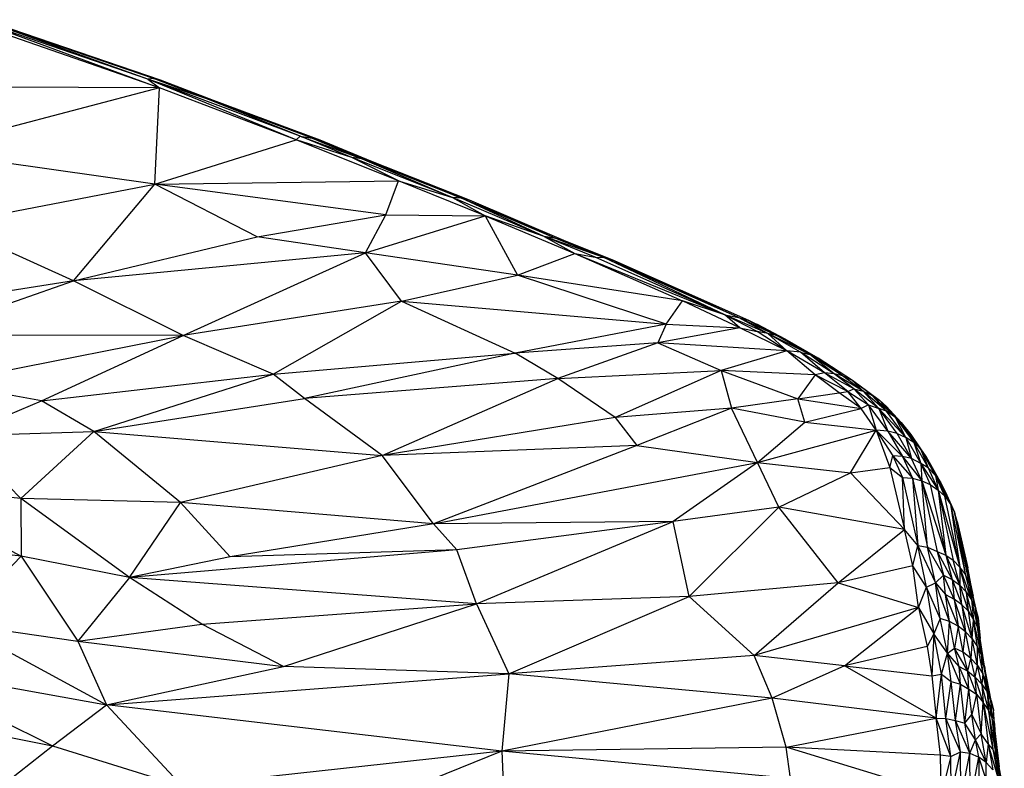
# Paper-space layout '_Dimétrica' of a CAD drawing. Header units: millimetres. Extents: x -87 to 521, y -257 to -44.
# Tile 20 of 20: x 435 to 521, y -144 to -78. Entities that reach past the tile are written whole.
import ezdxf

# ---------------------------------------------------------------- set-up
doc = ezdxf.new("R2010")
doc.units = ezdxf.units.MM

psp = doc.layouts.new('_Dimétrica')

# ---------------------------------------------------------------- linework, layer by layer
at = {"color": 7, "linetype": 'Continuous', "lineweight": 25}
for p, q in [((445.911, -83.051), (431.254, -77.837)), ((446.39, -82.998), (431.254, -77.837)), ((430.701, -77.86), (446.941, -83.823)), ((445.911, -83.051), (430.701, -77.86)), ((446.941, -83.823), (431.162, -78.362)), ((446.39, -82.998), (431.872, -77.981)), ((447.013, -83.144), (431.872, -77.981)), ((446.39, -82.998), (445.911, -83.051)), ((451.174, -84.837), (446.39, -82.998)), ((451.689, -84.942), (446.39, -82.998)), ((446.39, -82.998), (447.013, -83.144)), ((446.941, -83.823), (417.293, -83.727)), ((446.941, -83.823), (425.863, -89.358)), ((445.911, -83.051), (446.941, -83.823)), ((458.938, -88.398), (445.911, -83.051)), ((459.301, -88.089), (445.911, -83.051)), ((451.174, -84.837), (445.911, -83.051)), ((446.531, -92.29), (446.941, -83.823)), ((458.938, -88.398), (446.941, -83.823)), ((451.689, -84.942), (447.013, -83.144)), ((459.301, -88.089), (451.174, -84.837)), ((460.344, -88.246), (451.174, -84.837)), ((461.046, -88.423), (451.174, -84.837)), ((451.174, -84.837), (451.689, -84.942)), ((461.046, -88.423), (451.689, -84.942)), ((458.938, -88.398), (459.301, -88.089)), ((463.843, -89.96), (459.301, -88.089)), ((459.301, -88.089), (464.728, -90.069)), ((459.301, -88.089), (460.344, -88.246)), ((446.531, -92.29), (458.938, -88.398)), ((467.928, -91.998), (458.938, -88.398)), ((463.843, -89.96), (458.938, -88.398)), ((460.344, -88.246), (464.728, -90.069)), ((460.344, -88.246), (465.505, -90.28)), ((460.344, -88.246), (461.046, -88.423)), ((465.505, -90.28), (461.046, -88.423)), ((446.531, -92.29), (425.863, -89.358)), ((472.68, -93.463), (463.843, -89.96)), ((464.728, -90.069), (463.843, -89.96)), ((467.928, -91.998), (463.843, -89.96)), ((464.728, -90.069), (472.68, -93.463)), ((473.453, -93.524), (464.728, -90.069)), ((465.505, -90.28), (464.728, -90.069)), ((465.505, -90.28), (473.453, -93.524)), ((474.157, -93.703), (465.505, -90.28)), ((428.298, -95.787), (446.531, -92.29)), ((439.378, -100.785), (446.531, -92.29)), ((446.531, -92.29), (467.928, -91.998)), ((455.524, -96.93), (446.531, -92.29)), ((466.808, -94.976), (446.531, -92.29)), ((466.808, -94.976), (467.928, -91.998)), ((475.534, -95.08), (467.928, -91.998)), ((467.928, -91.998), (472.68, -93.463)), ((473.453, -93.524), (472.68, -93.463)), ((480.727, -96.899), (472.68, -93.463)), ((472.68, -93.463), (475.534, -95.08)), ((480.727, -96.899), (473.453, -93.524)), ((481.759, -97.065), (473.453, -93.524)), ((474.157, -93.703), (473.453, -93.524)), ((481.759, -97.065), (474.157, -93.703)), ((482.454, -97.238), (474.157, -93.703)), ((455.524, -96.93), (466.808, -94.976)), ((465.044, -98.341), (466.808, -94.976)), ((465.044, -98.341), (475.534, -95.08)), ((466.808, -94.976), (475.534, -95.08)), ((475.534, -95.08), (478.374, -100.293)), ((475.534, -95.08), (483.435, -98.38)), ((480.727, -96.899), (475.534, -95.08)), ((439.378, -100.785), (428.298, -95.787)), ((439.378, -100.785), (455.524, -96.93)), ((465.044, -98.341), (455.524, -96.93)), ((485.219, -98.695), (480.727, -96.899)), ((485.974, -98.748), (480.727, -96.899)), ((480.727, -96.899), (483.435, -98.38)), ((481.759, -97.065), (480.727, -96.899)), ((485.974, -98.748), (481.759, -97.065)), ((486.712, -98.949), (481.759, -97.065)), ((482.454, -97.238), (481.759, -97.065)), ((486.712, -98.949), (482.454, -97.238)), ((465.044, -98.341), (439.378, -100.785)), ((449.023, -105.602), (465.044, -98.341)), ((468.202, -102.567), (465.044, -98.341)), ((478.374, -100.293), (465.044, -98.341)), ((478.374, -100.293), (483.435, -98.38)), ((483.435, -98.38), (485.219, -98.695)), ((483.435, -98.38), (496.602, -103.77)), ((483.435, -98.38), (492.886, -102.536)), ((496.602, -103.77), (485.219, -98.695)), ((485.219, -98.695), (485.974, -98.748)), ((496.602, -103.77), (485.974, -98.748)), ((497.816, -104.023), (485.974, -98.748)), ((485.974, -98.748), (486.712, -98.949)), ((498.704, -104.276), (486.712, -98.949)), ((497.816, -104.023), (486.712, -98.949)), ((487.465, -99.281), (486.712, -98.949)), ((487.465, -99.281), (487.775, -99.421)), ((468.202, -102.567), (478.374, -100.293)), ((491.443, -104.59), (478.374, -100.293)), ((492.886, -102.536), (478.374, -100.293)), ((439.378, -100.785), (415.907, -104.498)), ((425.82, -105.561), (439.378, -100.785)), ((449.023, -105.602), (439.378, -100.785)), ((468.202, -102.567), (449.023, -105.602)), ((456.918, -108.981), (468.202, -102.567)), ((468.202, -102.567), (478.169, -107.133)), ((468.202, -102.567), (491.443, -104.59)), ((491.443, -104.59), (492.886, -102.536)), ((497.913, -104.906), (492.886, -102.536)), ((496.602, -103.77), (492.886, -102.536)), ((499.433, -105.255), (496.602, -103.77)), ((500.395, -105.406), (496.602, -103.77)), ((497.913, -104.906), (496.602, -103.77)), ((496.602, -103.77), (497.816, -104.023)), ((491.443, -104.59), (478.169, -107.133)), ((491.443, -104.59), (490.704, -106.229)), ((491.443, -104.59), (497.913, -104.906)), ((500.395, -105.406), (497.816, -104.023)), ((501.15, -105.591), (497.816, -104.023)), ((497.816, -104.023), (498.704, -104.276)), ((498.704, -104.276), (501.15, -105.591)), ((501.895, -105.925), (498.704, -104.276)), ((498.704, -104.276), (499.466, -104.62)), ((501.895, -105.925), (499.466, -104.62)), ((497.913, -104.906), (490.704, -106.229)), ((502.046, -106.931), (497.913, -104.906)), ((497.913, -104.906), (499.433, -105.255)), ((502.046, -106.931), (499.433, -105.255)), ((500.395, -105.406), (499.433, -105.255)), ((500.395, -105.406), (502.046, -106.931)), ((503.262, -107.066), (500.395, -105.406)), ((504.058, -107.269), (500.395, -105.406)), ((501.15, -105.591), (500.395, -105.406)), ((449.023, -105.602), (425.82, -105.561)), ((427.909, -109.746), (449.023, -105.602)), ((436.557, -111.348), (449.023, -105.602)), ((456.918, -108.981), (449.023, -105.602)), ((490.704, -106.229), (478.169, -107.133)), ((490.704, -106.229), (481.94, -109.369)), ((490.704, -106.229), (496.283, -108.668)), ((502.046, -106.931), (490.704, -106.229)), ((504.058, -107.269), (501.15, -105.591)), ((504.804, -107.599), (501.15, -105.591)), ((501.895, -105.925), (501.15, -105.591)), ((504.804, -107.599), (501.895, -105.925)), ((456.918, -108.981), (478.169, -107.133)), ((478.169, -107.133), (459.682, -111.129)), ((481.94, -109.369), (478.169, -107.133)), ((502.046, -106.931), (496.283, -108.668)), ((504.537, -109.038), (502.046, -106.931)), ((505.345, -108.88), (502.046, -106.931)), ((503.262, -107.066), (502.046, -106.931)), ((505.345, -108.88), (503.262, -107.066)), ((506.197, -108.965), (503.262, -107.066)), ((503.262, -107.066), (504.058, -107.269)), ((506.197, -108.965), (504.058, -107.269)), ((506.939, -109.129), (504.058, -107.269)), ((504.058, -107.269), (504.804, -107.599)), ((506.939, -109.129), (504.804, -107.599)), ((507.812, -109.544), (504.804, -107.599)), ((436.557, -111.348), (456.918, -108.981)), ((441.174, -114.044), (456.918, -108.981)), ((459.682, -111.129), (456.918, -108.981)), ((481.94, -109.369), (496.283, -108.668)), ((496.283, -108.668), (486.965, -112.797)), ((496.283, -108.668), (497.185, -111.981)), ((496.283, -108.668), (503.014, -111.149)), ((504.537, -109.038), (496.283, -108.668)), ((505.345, -108.88), (504.537, -109.038)), ((507.421, -110.512), (505.345, -108.88)), ((507.938, -110.285), (505.345, -108.88)), ((506.197, -108.965), (505.345, -108.88)), ((507.938, -110.285), (506.197, -108.965)), ((508.756, -110.499), (506.197, -108.965)), ((506.939, -109.129), (506.197, -108.965)), ((436.557, -111.348), (427.909, -109.746)), ((481.94, -109.369), (459.682, -111.129)), ((466.496, -116.129), (481.94, -109.369)), ((486.965, -112.797), (481.94, -109.369)), ((504.537, -109.038), (503.014, -111.149)), ((506.638, -110.63), (504.537, -109.038)), ((507.421, -110.512), (504.537, -109.038)), ((508.756, -110.499), (506.939, -109.129)), ((507.812, -109.544), (506.939, -109.129)), ((507.812, -109.544), (508.756, -110.499)), ((509.518, -110.835), (507.812, -109.544)), ((507.812, -109.544), (510.206, -111.285)), ((507.812, -109.544), (508.386, -109.915)), ((503.014, -111.149), (506.638, -110.63)), ((506.638, -110.63), (507.421, -110.512)), ((508.567, -112.008), (506.638, -110.63)), ((507.421, -110.512), (507.938, -110.285)), ((508.567, -112.008), (507.421, -110.512)), ((507.421, -110.512), (509.226, -111.677)), ((509.226, -111.677), (507.938, -110.285)), ((510.137, -111.998), (507.938, -110.285)), ((507.938, -110.285), (508.756, -110.499)), ((508.386, -109.915), (510.206, -111.285)), ((510.137, -111.998), (508.756, -110.499)), ((510.81, -112.232), (508.756, -110.499)), ((508.756, -110.499), (509.518, -110.835)), ((429.321, -114.398), (436.557, -111.348)), ((441.174, -114.044), (436.557, -111.348)), ((441.174, -114.044), (459.682, -111.129)), ((466.496, -116.129), (459.682, -111.129)), ((503.014, -111.149), (497.185, -111.981)), ((503.644, -113.219), (503.014, -111.149)), ((503.014, -111.149), (508.567, -112.008)), ((510.81, -112.232), (509.518, -110.835)), ((511.596, -112.789), (509.518, -110.835)), ((509.518, -110.835), (510.206, -111.285)), ((510.206, -111.285), (511.596, -112.789)), ((510.206, -111.285), (512.11, -113.241)), ((510.206, -111.285), (510.803, -111.839)), ((497.185, -111.981), (486.965, -112.797)), ((497.185, -111.981), (488.885, -115.262)), ((503.644, -113.219), (497.185, -111.981)), ((499.461, -116.747), (497.185, -111.981)), ((503.644, -113.219), (508.567, -112.008)), ((509.226, -111.677), (508.567, -112.008)), ((509.889, -113.914), (508.567, -112.008)), ((509.226, -111.677), (509.889, -113.914)), ((510.923, -113.987), (509.226, -111.677)), ((509.226, -111.677), (510.137, -111.998)), ((510.137, -111.998), (510.923, -113.987)), ((511.745, -114.209), (510.137, -111.998)), ((512.508, -114.548), (510.137, -111.998)), ((510.81, -112.232), (510.137, -111.998)), ((512.11, -113.241), (510.803, -111.839)), ((512.508, -114.548), (510.81, -112.232)), ((511.596, -112.789), (510.81, -112.232)), ((486.965, -112.797), (466.496, -116.129)), ((486.965, -112.797), (488.885, -115.262)), ((499.461, -116.747), (503.644, -113.219)), ((503.644, -113.219), (509.889, -113.914)), ((512.508, -114.548), (511.596, -112.789)), ((511.596, -112.789), (513.204, -115.008)), ((513.803, -115.567), (511.596, -112.789)), ((512.11, -113.241), (511.596, -112.789)), ((513.803, -115.567), (512.11, -113.241)), ((512.11, -113.241), (512.935, -114.3)), ((429.321, -114.398), (441.174, -114.044)), ((441.174, -114.044), (434.742, -119.909)), ((441.174, -114.044), (466.496, -116.129)), ((448.786, -120.278), (441.174, -114.044)), ((499.461, -116.747), (509.889, -113.914)), ((507.632, -117.664), (509.889, -113.914)), ((509.889, -113.914), (511.097, -117.197)), ((509.889, -113.914), (511.354, -116.155)), ((509.889, -113.914), (512.207, -116.236)), ((510.923, -113.987), (509.889, -113.914)), ((510.923, -113.987), (512.207, -116.236)), ((513, -116.415), (510.923, -113.987)), ((511.745, -114.209), (510.923, -113.987)), ((434.742, -119.909), (429.321, -114.398)), ((513, -116.415), (511.745, -114.209)), ((511.745, -114.209), (512.508, -114.548)), ((512.508, -114.548), (513, -116.415)), ((512.508, -114.548), (513.812, -116.85)), ((513.204, -115.008), (512.508, -114.548)), ((512.935, -114.3), (513.803, -115.567)), ((514.299, -116.219), (512.935, -114.3)), ((513.204, -115.008), (513.812, -116.85)), ((513.204, -115.008), (514.459, -117.236)), ((513.803, -115.567), (513.204, -115.008)), ((488.885, -115.262), (466.496, -116.129)), ((488.885, -115.262), (470.992, -122.136)), ((488.885, -115.262), (499.461, -116.747)), ((513.803, -115.567), (514.459, -117.236)), ((515.099, -117.884), (513.803, -115.567)), ((514.299, -116.219), (513.803, -115.567)), ((466.496, -116.129), (448.786, -120.278)), ((470.992, -122.136), (466.496, -116.129)), ((470.992, -122.136), (499.461, -116.747)), ((499.461, -116.747), (492.056, -121.938)), ((501.333, -120.695), (499.461, -116.747)), ((499.461, -116.747), (507.632, -117.664)), ((511.097, -117.197), (511.354, -116.155)), ((511.354, -116.155), (512.226, -118.059)), ((511.354, -116.155), (513.082, -118.133)), ((512.207, -116.236), (511.354, -116.155)), ((512.207, -116.236), (513.082, -118.133)), ((512.207, -116.236), (513.902, -118.356)), ((513, -116.415), (512.207, -116.236)), ((513.902, -118.356), (513, -116.415)), ((513.812, -116.85), (513, -116.415)), ((515.099, -117.884), (514.299, -116.219)), ((515.562, -118.486), (514.299, -116.219)), ((507.632, -117.664), (511.097, -117.197)), ((511.097, -117.197), (512.394, -122.653)), ((511.097, -117.197), (512.226, -118.059)), ((513.812, -116.85), (513.902, -118.356)), ((513.812, -116.85), (514.644, -118.684)), ((513.812, -116.85), (515.347, -119.178)), ((514.459, -117.236), (513.812, -116.85)), ((514.459, -117.236), (515.347, -119.178)), ((515.099, -117.884), (514.459, -117.236)), ((501.333, -120.695), (507.632, -117.664)), ((507.632, -117.664), (512.394, -122.653)), ((512.226, -118.059), (513.082, -118.133)), ((512.226, -118.059), (513.557, -124.039)), ((512.394, -122.653), (512.226, -118.059)), ((513.082, -118.133), (513.557, -124.039)), ((513.082, -118.133), (514.414, -124.184)), ((513.082, -118.133), (513.902, -118.356)), ((513.902, -118.356), (515.273, -124.589)), ((513.902, -118.356), (516.01, -124.887)), ((514.414, -124.184), (513.902, -118.356)), ((513.902, -118.356), (514.644, -118.684)), ((515.099, -117.884), (515.347, -119.178)), ((515.922, -119.719), (515.099, -117.884)), ((516.42, -120.404), (515.099, -117.884)), ((515.099, -117.884), (515.562, -118.486)), ((515.562, -118.486), (516.42, -120.404)), ((516.781, -121.133), (515.562, -118.486)), ((515.562, -118.486), (515.973, -119.306)), ((423.536, -118.928), (434.775, -124.992)), ((434.742, -119.909), (423.536, -118.928)), ((514.644, -118.684), (516.01, -124.887)), ((514.644, -118.684), (515.347, -119.178)), ((515.347, -119.178), (516.01, -124.887)), ((515.347, -119.178), (516.677, -125.334)), ((515.347, -119.178), (517.255, -125.941)), ((515.347, -119.178), (515.922, -119.719)), ((515.973, -119.306), (516.781, -121.133)), ((444.298, -126.852), (434.742, -119.909)), ((448.786, -120.278), (434.742, -119.909)), ((434.742, -119.909), (434.775, -124.992)), ((517.255, -125.941), (515.922, -119.719)), ((515.922, -119.719), (516.42, -120.404)), ((444.298, -126.852), (448.786, -120.278)), ((453.151, -125.039), (448.786, -120.278)), ((470.992, -122.136), (448.786, -120.278)), ((501.333, -120.695), (492.056, -121.938)), ((493.461, -128.533), (501.333, -120.695)), ((506.57, -127.318), (501.333, -120.695)), ((512.394, -122.653), (501.333, -120.695)), ((516.42, -120.404), (517.255, -125.941)), ((516.42, -120.404), (517.706, -126.538)), ((516.781, -121.133), (516.42, -120.404)), ((492.056, -121.938), (470.992, -122.136)), ((492.056, -121.938), (473.057, -124.435)), ((474.779, -129.187), (492.056, -121.938)), ((493.461, -128.533), (492.056, -121.938)), ((516.781, -121.133), (517.706, -126.538)), ((517.025, -121.953), (516.781, -121.133)), ((518.085, -127.408), (516.781, -121.133)), ((518.085, -127.408), (517.025, -121.953)), ((517.025, -121.953), (518.409, -128.494)), ((517.025, -121.953), (517.955, -126.005)), ((470.992, -122.136), (453.151, -125.039)), ((470.992, -122.136), (473.057, -124.435)), ((506.57, -127.318), (512.394, -122.653)), ((513.134, -125.829), (512.394, -122.653)), ((513.557, -124.039), (512.394, -122.653)), ((434.775, -124.992), (424.149, -123.841)), ((473.057, -124.435), (444.298, -126.852)), ((473.057, -124.435), (453.151, -125.039)), ((474.779, -129.187), (473.057, -124.435)), ((513.134, -125.829), (513.557, -124.039)), ((514.323, -127.698), (513.557, -124.039)), ((513.557, -124.039), (515.105, -127.328)), ((513.557, -124.039), (514.414, -124.184)), ((515.105, -127.328), (514.414, -124.184)), ((515.814, -126.649), (514.414, -124.184)), ((514.414, -124.184), (515.273, -124.589)), ((434.775, -124.992), (429.083, -130.908)), ((434.775, -124.992), (439.744, -132.46)), ((444.298, -126.852), (434.775, -124.992)), ((453.151, -125.039), (444.298, -126.852)), ((515.273, -124.589), (515.814, -126.649)), ((515.273, -124.589), (516.567, -127.037)), ((515.273, -124.589), (516.01, -124.887)), ((516.01, -124.887), (516.567, -127.037)), ((516.01, -124.887), (517.24, -127.536)), ((516.01, -124.887), (516.677, -125.334)), ((517.24, -127.536), (516.677, -125.334)), ((516.677, -125.334), (517.255, -125.941)), ((513.134, -125.829), (506.57, -127.318)), ((513.607, -129.495), (513.134, -125.829)), ((514.323, -127.698), (513.134, -125.829)), ((517.255, -125.941), (517.24, -127.536)), ((517.817, -128.133), (517.255, -125.941)), ((518.284, -128.815), (517.255, -125.941)), ((517.706, -126.538), (517.255, -125.941)), ((518.409, -128.494), (517.955, -126.005)), ((444.298, -126.852), (439.744, -132.46)), ((474.779, -129.187), (444.298, -126.852)), ((450.642, -130.977), (444.298, -126.852)), ((515.105, -127.328), (515.814, -126.649)), ((515.991, -128.365), (515.814, -126.649)), ((516.743, -128.757), (515.814, -126.649)), ((515.814, -126.649), (516.567, -127.037)), ((516.567, -127.037), (516.743, -128.757)), ((516.567, -127.037), (517.414, -129.259)), ((516.567, -127.037), (517.24, -127.536)), ((517.706, -126.538), (518.284, -128.815)), ((518.085, -127.408), (517.706, -126.538)), ((506.57, -127.318), (493.461, -128.533)), ((499.177, -133.721), (506.57, -127.318)), ((506.57, -127.318), (513.607, -129.495)), ((513.607, -129.495), (514.323, -127.698)), ((514.323, -127.698), (515.105, -127.328)), ((514.323, -127.698), (514.959, -131.817)), ((515.526, -130.463), (514.323, -127.698)), ((515.526, -130.463), (515.105, -127.328)), ((516.339, -130.742), (515.105, -127.328)), ((515.105, -127.328), (515.991, -128.365)), ((517.414, -129.259), (517.24, -127.536)), ((517.24, -127.536), (517.984, -129.801)), ((517.817, -128.133), (517.24, -127.536)), ((518.085, -127.408), (518.284, -128.815)), ((518.629, -129.563), (518.085, -127.408)), ((518.847, -130.407), (518.085, -127.408)), ((518.409, -128.494), (518.085, -127.408)), ((493.461, -128.533), (474.779, -129.187)), ((477.633, -135.331), (493.461, -128.533)), ((499.177, -133.721), (493.461, -128.533)), ((516.339, -130.742), (515.991, -128.365)), ((517.09, -131.142), (515.991, -128.365)), ((515.991, -128.365), (516.743, -128.757)), ((516.743, -128.757), (517.09, -131.142)), ((517.761, -131.652), (516.743, -128.757)), ((517.414, -129.259), (516.743, -128.757)), ((517.817, -128.133), (517.984, -129.801)), ((517.817, -128.133), (518.284, -128.815)), ((518.459, -130.586), (517.817, -128.133)), ((518.284, -128.815), (518.459, -130.586)), ((518.284, -128.815), (518.791, -131.236)), ((518.284, -128.815), (518.629, -129.563)), ((518.847, -130.407), (518.409, -128.494)), ((450.642, -130.977), (474.779, -129.187)), ((457.814, -134.679), (474.779, -129.187)), ((474.779, -129.187), (477.633, -135.331)), ((513.607, -129.495), (499.177, -133.721)), ((507.123, -134.64), (513.607, -129.495)), ((513.607, -129.495), (514.367, -132.932)), ((513.607, -129.495), (514.959, -131.817)), ((517.414, -129.259), (517.761, -131.652)), ((518.335, -132.26), (517.414, -129.259)), ((517.984, -129.801), (517.414, -129.259)), ((518.791, -131.236), (518.629, -129.563)), ((519.049, -132.219), (518.629, -129.563)), ((518.629, -129.563), (518.847, -130.407)), ((515.526, -130.463), (514.959, -131.817)), ((516.171, -133.517), (515.526, -130.463)), ((516.339, -130.742), (515.526, -130.463)), ((517.984, -129.801), (518.335, -132.26)), ((517.984, -129.801), (518.459, -130.586)), ((518.335, -132.26), (518.459, -130.586)), ((518.8, -132.95), (518.459, -130.586)), ((519.141, -133.705), (518.459, -130.586)), ((518.459, -130.586), (518.791, -131.236)), ((518.847, -130.407), (519.049, -132.219)), ((429.083, -130.908), (439.744, -132.46)), ((429.083, -130.908), (442.262, -138.048)), ((439.744, -132.46), (450.642, -130.977)), ((457.814, -134.679), (450.642, -130.977)), ((516.171, -133.517), (516.339, -130.742)), ((516.796, -133.075), (516.339, -130.742)), ((517.09, -131.142), (516.339, -130.742)), ((517.09, -131.142), (516.796, -133.075)), ((517.537, -133.429), (517.09, -131.142)), ((517.761, -131.652), (517.09, -131.142)), ((519.141, -133.705), (518.791, -131.236)), ((518.791, -131.236), (519.049, -132.219)), ((514.959, -131.817), (514.367, -132.932)), ((514.959, -131.817), (514.79, -135.514)), ((515.639, -135.349), (514.959, -131.817)), ((516.171, -133.517), (514.959, -131.817)), ((517.537, -133.429), (517.761, -131.652)), ((518.221, -133.996), (517.761, -131.652)), ((518.335, -132.26), (517.761, -131.652)), ((518.335, -132.26), (518.221, -133.996)), ((518.794, -134.607), (518.335, -132.26)), ((518.335, -132.26), (518.8, -132.95)), ((519.141, -133.705), (519.049, -132.219)), ((519.42, -134.656), (519.049, -132.219)), ((439.744, -132.46), (457.814, -134.679)), ((439.744, -132.46), (442.262, -138.048)), ((514.367, -132.932), (507.123, -134.64)), ((514.367, -132.932), (514.79, -135.514)), ((516.171, -133.517), (516.796, -133.075)), ((517.189, -134.68), (516.796, -133.075)), ((517.94, -135.09), (516.796, -133.075)), ((517.537, -133.429), (516.796, -133.075)), ((518.794, -134.607), (518.8, -132.95)), ((518.8, -132.95), (519.263, -135.335)), ((518.8, -132.95), (519.141, -133.705)), ((499.177, -133.721), (477.633, -135.331)), ((500.772, -137.459), (499.177, -133.721)), ((507.123, -134.64), (499.177, -133.721)), ((515.639, -135.349), (516.171, -133.517)), ((516.488, -135.989), (516.171, -133.517)), ((517.3, -136.25), (516.171, -133.517)), ((517.189, -134.68), (516.171, -133.517)), ((517.94, -135.09), (517.537, -133.429)), ((518.221, -133.996), (517.537, -133.429)), ((517.94, -135.09), (518.221, -133.996)), ((518.612, -135.609), (518.221, -133.996)), ((518.794, -134.607), (518.221, -133.996)), ((519.263, -135.335), (519.141, -133.705)), ((519.141, -133.705), (519.585, -136.007)), ((519.42, -134.656), (519.141, -133.705)), ((423.519, -134.691), (442.262, -138.048)), ((423.519, -134.691), (437.528, -141.658)), ((442.262, -138.048), (457.814, -134.679)), ((477.633, -135.331), (457.814, -134.679)), ((507.123, -134.64), (500.772, -137.459)), ((515.159, -139.215), (507.123, -134.64)), ((507.123, -134.64), (514.79, -135.514)), ((517.3, -136.25), (517.189, -134.68)), ((518.052, -136.665), (517.189, -134.68)), ((517.189, -134.68), (517.94, -135.09)), ((518.612, -135.609), (518.794, -134.607)), ((519.185, -136.224), (518.794, -134.607)), ((518.794, -134.607), (519.263, -135.335)), ((519.42, -134.656), (519.585, -136.007)), ((520.007, -137.66), (519.42, -134.656)), ((408.358, -135.803), (437.528, -141.658)), ((442.262, -138.048), (477.633, -135.331)), ((477.633, -135.331), (477.016, -142.133)), ((500.772, -137.459), (477.633, -135.331)), ((514.79, -135.514), (515.639, -135.349)), ((514.79, -135.514), (515.159, -139.215)), ((515.159, -139.215), (515.639, -135.349)), ((516.018, -139.254), (515.639, -135.349)), ((515.639, -135.349), (516.488, -135.989)), ((518.052, -136.665), (517.94, -135.09)), ((518.719, -137.12), (517.94, -135.09)), ((517.94, -135.09), (518.612, -135.609)), ((519.185, -136.224), (518.612, -135.609)), ((519.299, -137.837), (518.612, -135.609)), ((518.719, -137.12), (518.612, -135.609)), ((519.263, -135.335), (519.185, -136.224)), ((519.648, -136.92), (519.263, -135.335)), ((519.988, -137.68), (519.263, -135.335)), ((519.585, -136.007), (519.263, -135.335)), ((516.018, -139.254), (516.488, -135.989)), ((516.874, -139.425), (516.488, -135.989)), ((516.488, -135.989), (517.3, -136.25)), ((516.874, -139.425), (517.3, -136.25)), ((517.692, -139.652), (517.3, -136.25)), ((517.3, -136.25), (518.052, -136.665)), ((517.692, -139.652), (518.052, -136.665)), ((518.296, -138.912), (518.052, -136.665)), ((518.052, -136.665), (518.719, -137.12)), ((519.185, -136.224), (519.299, -137.837)), ((519.758, -138.495), (519.185, -136.224)), ((519.185, -136.224), (519.648, -136.92)), ((519.585, -136.007), (519.988, -137.68)), ((520.2, -138.533), (519.585, -136.007)), ((520.007, -137.66), (519.585, -136.007)), ((500.772, -137.459), (477.016, -142.133)), ((501.979, -141.78), (500.772, -137.459)), ((515.159, -139.215), (500.772, -137.459)), ((518.719, -137.12), (518.296, -138.912)), ((518.719, -137.12), (519.117, -140.602)), ((518.719, -137.12), (519.299, -137.837)), ((519.648, -136.92), (519.758, -138.495)), ((520.094, -139.221), (519.648, -136.92)), ((519.988, -137.68), (519.648, -136.92)), ((437.528, -141.658), (442.262, -138.048)), ((477.016, -142.133), (442.262, -138.048)), ((448.916, -145.207), (442.262, -138.048)), ((519.117, -140.602), (519.299, -137.837)), ((519.299, -137.837), (519.733, -141.48)), ((519.299, -137.837), (520.152, -141.954)), ((519.758, -138.495), (519.299, -137.837)), ((520.094, -139.221), (519.988, -137.68)), ((520.2, -138.533), (519.988, -137.68)), ((520.007, -137.66), (520.2, -138.533)), ((501.979, -141.78), (515.159, -139.215)), ((515.538, -142.491), (515.159, -139.215)), ((516.469, -142.586), (515.159, -139.215)), ((515.159, -139.215), (516.018, -139.254)), ((516.469, -142.586), (516.018, -139.254)), ((517.314, -142.194), (516.018, -139.254)), ((516.018, -139.254), (516.874, -139.425)), ((517.692, -139.652), (518.296, -138.912)), ((518.624, -141.118), (518.296, -138.912)), ((518.296, -138.912), (519.117, -140.602)), ((519.758, -138.495), (520.152, -141.954)), ((520.498, -142.732), (519.758, -138.495)), ((520.094, -139.221), (519.758, -138.495)), ((520.2, -138.533), (520.094, -139.221)), ((520.498, -142.732), (520.094, -139.221)), ((520.702, -143.489), (520.094, -139.221)), ((520.307, -140.091), (520.094, -139.221)), ((520.307, -140.091), (520.2, -138.533)), ((520.289, -139.691), (520.2, -138.533)), ((517.314, -142.194), (516.874, -139.425)), ((518.124, -142.288), (516.874, -139.425)), ((516.874, -139.425), (517.692, -139.652)), ((518.124, -142.288), (517.692, -139.652)), ((518.624, -141.118), (517.692, -139.652)), ((520.289, -139.691), (520.307, -140.091)), ((520.289, -139.691), (520.338, -140.358)), ((520.307, -140.091), (520.702, -143.489)), ((518.624, -141.118), (519.117, -140.602)), ((519.57, -143.13), (519.117, -140.602)), ((519.733, -141.48), (519.117, -140.602)), ((431.081, -146.736), (437.528, -141.658)), ((437.528, -141.658), (448.916, -145.207)), ((501.979, -141.78), (477.016, -142.133)), ((502.383, -144.53), (501.979, -141.78)), ((515.614, -145.929), (501.979, -141.78)), ((515.538, -142.491), (501.979, -141.78)), ((518.124, -142.288), (518.624, -141.118)), ((518.915, -142.642), (518.624, -141.118)), ((519.57, -143.13), (518.624, -141.118)), ((519.733, -141.48), (519.57, -143.13)), ((519.733, -141.48), (520.156, -143.777)), ((520.609, -144.467), (519.733, -141.48)), ((520.152, -141.954), (519.733, -141.48)), ((477.016, -142.133), (448.916, -145.207)), ((477.016, -142.133), (460.085, -148.945)), ((502.383, -144.53), (477.016, -142.133)), ((477.016, -142.133), (477.307, -148.776)), ((516.469, -142.586), (515.538, -142.491)), ((515.614, -145.929), (515.538, -142.491)), ((516.469, -142.586), (515.614, -145.929)), ((516.469, -142.586), (517.314, -142.194)), ((516.478, -146.121), (516.469, -142.586)), ((516.478, -146.121), (517.314, -142.194)), ((517.342, -146.358), (517.314, -142.194)), ((517.314, -142.194), (518.124, -142.288)), ((517.342, -146.358), (518.124, -142.288)), ((518.164, -146.645), (518.124, -142.288)), ((518.124, -142.288), (518.915, -142.642)), ((518.164, -146.645), (518.915, -142.642)), ((518.915, -142.642), (518.921, -147.087)), ((519.552, -144.611), (518.915, -142.642)), ((519.57, -143.13), (518.915, -142.642)), ((520.152, -141.954), (520.609, -144.467)), ((520.152, -141.954), (520.95, -145.236)), ((520.498, -142.732), (520.152, -141.954)), ((520.95, -145.236), (520.498, -142.732)), ((521.158, -146.047), (520.498, -142.732)), ((520.702, -143.489), (520.498, -142.732)), ((519.552, -144.611), (519.57, -143.13)), ((520.156, -143.777), (519.57, -143.13)), ((521.158, -146.047), (520.702, -143.489))]:
    psp.add_line(p, q, dxfattribs=at)

doc.saveas('drawing.dxf')
